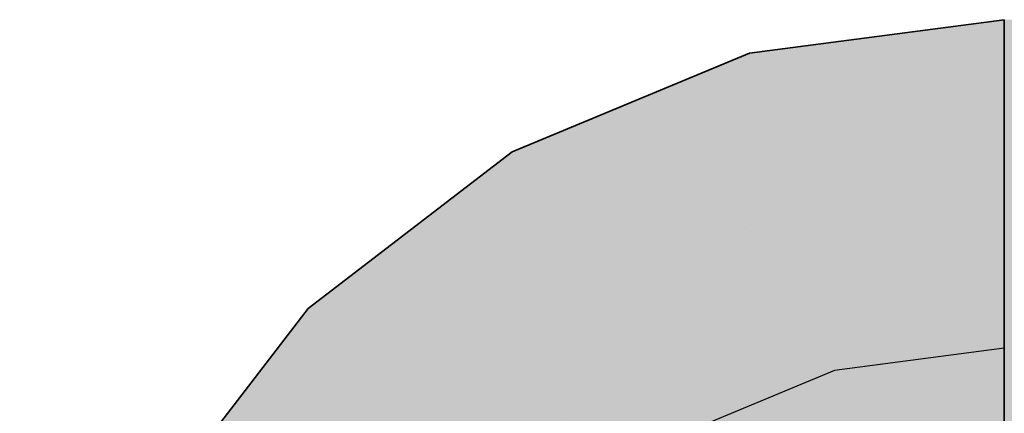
# Model space of a CAD drawing. Extents: x -350 to 540, y -53 to 541.
# Tile 95 of 256: x -212.83 to -209.83, y 158.03 to 159.23. Entities that reach past the tile are written whole.
import ezdxf
from ezdxf.lldxf.tags import DXFTag

# ---------------------------------------------------------------- set-up
doc = ezdxf.new("R2010")
doc.units = 0
doc.layers.get('0').update_dxf_attribs({"lineweight": 35})
doc.layers.add('L_Abluft', color=7, linetype='Continuous', lineweight=35, true_color=0xf7d209)
doc.layers.add('L_Abluft-Shading', color=7, linetype='Continuous', lineweight=35, true_color=0xf7d209)
tags = doc.linetypes.add('STRICHPUNKT2', pattern=[12.7, 6.35, -3.175, 0, -3.175]).pattern_tags.tags
tags[10:11] = [DXFTag(74, 4), DXFTag(75, 0), DXFTag(340, '0'), DXFTag(46, 0.0), DXFTag(50, 0.0), DXFTag(44, 0.0), DXFTag(45, 0.0)]
tags[8:9] = [DXFTag(74, 4), DXFTag(75, 0), DXFTag(340, '0'), DXFTag(46, 0.0), DXFTag(50, 0.0), DXFTag(44, 0.0), DXFTag(45, 0.0)]
tags[6:7] = [DXFTag(74, 4), DXFTag(75, 0), DXFTag(340, '0'), DXFTag(46, 0.0), DXFTag(50, 0.0), DXFTag(44, 0.0), DXFTag(45, 0.0)]
tags[4:5] = [DXFTag(74, 4), DXFTag(75, 0), DXFTag(340, '0'), DXFTag(46, 0.0), DXFTag(50, 0.0), DXFTag(44, 0.0), DXFTag(45, 0.0)]

# ---------------------------------------------------------------- blocks, each defined once
blk = doc.blocks.new('Shading-A06HSWG0NL', base_point=(-203.6845, 158.9347))
at = {"layer": 'L_Abluft-Shading', "color": 44, "true_color": 0x8b7605}
for points in [[(-209.8311, 159.1936), (-203.8551, 159.1936), (-209.8311, 159.2276)], [(-203.8551, 159.1936), (-209.8311, 159.2276), (-203.9058, 159.2276)]]:
    blk.add_solid(points, dxfattribs=at)
at = {"layer": 'L_Abluft-Shading', "color": 54, "true_color": 0xaa9106}
for points in [[(-209.8311, 159.0937), (-203.7796, 159.0937), (-209.8311, 159.1936)], [(-203.7796, 159.0937), (-209.8311, 159.1936), (-203.8551, 159.1936)]]:
    blk.add_solid(points, dxfattribs=at)
at = {"layer": 'L_Abluft-Shading', "color": 42, "true_color": 0xc6a807}
for points in [[(-209.8311, 158.9347), (-203.6845, 158.9347), (-209.8311, 159.0937)], [(-203.6845, 158.9347), (-209.8311, 159.0937), (-203.7796, 159.0937)]]:
    blk.add_solid(points, dxfattribs=at)
at = {"layer": 'L_Abluft-Shading', "color": 52, "true_color": 0xddbc08}
for points in [[(-209.8311, 158.7276), (-203.5763, 158.7276), (-209.8311, 158.9347)], [(-203.5763, 158.7276), (-209.8311, 158.9347), (-203.6845, 158.9347)]]:
    blk.add_solid(points, dxfattribs=at)
at = {"layer": 'L_Abluft-Shading', "color": 40, "true_color": 0xedca08}
for points in [[(-203.4866, 158.538), (-203.5763, 158.7276), (-209.8311, 158.7276)], [(-209.8311, 158.538), (-203.4866, 158.538), (-209.8311, 158.7276)], [(-209.8311, 158.4865), (-204.0027, 158.4865), (-209.8311, 158.538)], [(-204.0027, 158.4865), (-209.8311, 158.538), (-203.4866, 158.538)]]:
    blk.add_solid(points, dxfattribs=at)
at = {"layer": 'L_Abluft-Shading', "color": 40, "true_color": 0xf5d108}
for points in [[(-204.5788, 158.4176), (-204.0027, 158.4865), (-209.8311, 158.4865)], [(-209.8311, 158.4176), (-204.5788, 158.4176), (-209.8311, 158.4865)], [(-209.8311, 158.2276), (-206.1672, 158.2276), (-209.8311, 158.4176)], [(-206.1672, 158.2276), (-209.8311, 158.4176), (-204.5788, 158.4176)], [(-203.3445, 158.213), (-203.3503, 158.2276), (-209.8311, 158.2276)], [(-209.8311, 158.213), (-203.3445, 158.213), (-209.8311, 158.2276)], [(-209.8311, 157.9688), (-205.1672, 157.9688), (-209.8311, 158.213)], [(-205.1672, 157.9688), (-209.8311, 158.213), (-203.3445, 158.213)]]:
    blk.add_solid(points, dxfattribs=at)
blk = doc.blocks.new('Shading-A06HSWGANL', base_point=(-209.8311, 159.0937))
at = {"layer": 'L_Abluft-Shading', "color": 44, "true_color": 0x8b7605}
for points in [[(-209.8311, 159.1936), (-210.0899, 159.1936), (-209.8311, 159.2276)], [(-210.3487, 159.1254), (-210.6076, 159.1254), (-209.8311, 159.1936)], [(-210.6076, 159.1254), (-209.8311, 159.1936), (-210.0899, 159.1936)], [(-210.5988, 159.0925), (-210.687, 159.0925), (-210.6076, 159.1254)], [(-210.5988, 159.0925), (-210.3487, 159.1254), (-210.6076, 159.1254)], [(-211.2429, 158.8257), (-211.3311, 158.8257), (-210.5988, 159.0925)], [(-211.3311, 158.8257), (-210.5988, 159.0925), (-210.687, 159.0925)], [(-211.3141, 158.7962), (-211.3696, 158.7962), (-211.3311, 158.8257)], [(-211.3141, 158.7962), (-211.2429, 158.8257), (-211.3311, 158.8257)], [(-211.8969, 158.349), (-211.9524, 158.349), (-211.3141, 158.7962)], [(-211.9524, 158.349), (-211.3141, 158.7962), (-211.3696, 158.7962)], [(-211.9283, 158.3249), (-211.9709, 158.3249), (-211.9524, 158.349)], [(-211.9283, 158.3249), (-211.8969, 158.349), (-211.9524, 158.349)], [(-212.3866, 157.7276), (-212.4292, 157.7276), (-211.9283, 158.3249)], [(-212.4292, 157.7276), (-211.9283, 158.3249), (-211.9709, 158.3249)]]:
    blk.add_solid(points, dxfattribs=at)
at = {"layer": 'L_Abluft-Shading', "color": 54, "true_color": 0xaa9006}
for points in [[(-209.8311, 159.0937), (-210.5899, 159.0937), (-209.8311, 159.1936)], [(-210.5729, 158.996), (-210.8317, 158.996), (-210.5988, 159.0925)], [(-209.8399, 159.0925), (-210.5988, 159.0925), (-209.8311, 159.0937)], [(-210.5988, 159.0925), (-209.8311, 159.0937), (-210.5899, 159.0937)], [(-210.5729, 158.996), (-209.8399, 159.0925), (-210.5988, 159.0925)], [(-211.0553, 158.7962), (-211.3141, 158.7962), (-210.5729, 158.996)], [(-211.3141, 158.7962), (-210.5729, 158.996), (-210.8317, 158.996)], [(-211.2641, 158.7097), (-211.4268, 158.7097), (-211.3141, 158.7962)], [(-211.2641, 158.7097), (-211.0553, 158.7962), (-211.3141, 158.7962)], [(-211.7656, 158.3249), (-211.9283, 158.3249), (-211.2641, 158.7097)], [(-211.9283, 158.3249), (-211.2641, 158.7097), (-211.4268, 158.7097)], [(-211.8577, 158.2542), (-211.9826, 158.2542), (-211.9283, 158.3249)], [(-211.8577, 158.2542), (-211.7656, 158.3249), (-211.9283, 158.3249)], [(-212.2748, 157.7106), (-212.3997, 157.7106), (-211.8577, 158.2542)], [(-212.3997, 157.7106), (-211.8577, 158.2542), (-211.9826, 158.2542)]]:
    blk.add_solid(points, dxfattribs=at)
at = {"layer": 'L_Abluft-Shading', "color": 42, "true_color": 0xc6a807}
for points in [[(-209.8311, 158.996), (-210.5729, 158.996), (-209.8311, 159.0937)], [(-210.5318, 158.8425), (-210.9435, 158.8425), (-210.5729, 158.996)], [(-210.5565, 158.9347), (-209.8311, 158.996), (-210.5729, 158.996)], [(-209.8311, 158.9347), (-210.5565, 158.9347), (-209.8311, 158.996)], [(-210.5318, 158.8425), (-209.8311, 158.9347), (-210.5565, 158.9347)], [(-210.8524, 158.7097), (-211.2641, 158.7097), (-210.5318, 158.8425)], [(-211.2641, 158.7097), (-210.5318, 158.8425), (-210.9435, 158.8425)], [(-211.1847, 158.5721), (-211.4435, 158.5721), (-211.2641, 158.7097)], [(-211.1847, 158.5721), (-210.8524, 158.7097), (-211.2641, 158.7097)], [(-211.5989, 158.2542), (-211.8577, 158.2542), (-211.1847, 158.5721)], [(-211.8577, 158.2542), (-211.1847, 158.5721), (-211.4435, 158.5721)], [(-211.7453, 158.1418), (-211.9439, 158.1418), (-211.8577, 158.2542)], [(-211.7453, 158.1418), (-211.5989, 158.2542), (-211.8577, 158.2542)], [(-212.1146, 157.6606), (-212.3132, 157.6606), (-211.7453, 158.1418)], [(-212.3132, 157.6606), (-211.7453, 158.1418), (-211.9439, 158.1418)]]:
    blk.add_solid(points, dxfattribs=at)
at = {"layer": 'L_Abluft-Shading', "color": 52, "true_color": 0xddbc08}
for points in [[(-209.8311, 158.8425), (-210.5318, 158.8425), (-209.8311, 158.9347)], [(-210.4782, 158.6424), (-211.0147, 158.6424), (-210.5318, 158.8425)], [(-210.501, 158.7276), (-209.8311, 158.8425), (-210.5318, 158.8425)], [(-209.8311, 158.7276), (-210.501, 158.7276), (-209.8311, 158.8425)], [(-210.4782, 158.6424), (-209.8311, 158.7276), (-210.501, 158.7276)], [(-210.6481, 158.5721), (-211.1847, 158.5721), (-210.4782, 158.6424)], [(-211.1847, 158.5721), (-210.4782, 158.6424), (-211.0147, 158.6424)], [(-211.0811, 158.3927), (-211.4184, 158.3927), (-211.1847, 158.5721)], [(-211.0811, 158.3927), (-210.6481, 158.5721), (-211.1847, 158.5721)], [(-211.408, 158.1418), (-211.7453, 158.1418), (-211.0811, 158.3927)], [(-211.7453, 158.1418), (-211.0811, 158.3927), (-211.4184, 158.3927)], [(-211.5989, 157.9954), (-211.8577, 157.9954), (-211.7453, 158.1418)], [(-211.5989, 157.9954), (-211.408, 158.1418), (-211.7453, 158.1418)]]:
    blk.add_solid(points, dxfattribs=at)
at = {"layer": 'L_Abluft-Shading', "color": 40, "true_color": 0xedc908}
for points in [[(-209.8311, 158.6424), (-210.4782, 158.6424), (-209.8311, 158.7276)], [(-210.4157, 158.4095), (-211.0406, 158.4095), (-210.4782, 158.6424)], [(-210.4364, 158.4865), (-209.8311, 158.6424), (-210.4782, 158.6424)], [(-209.8311, 158.4865), (-210.4364, 158.4865), (-209.8311, 158.6424)], [(-210.4157, 158.4095), (-209.8311, 158.4865), (-210.4364, 158.4865)], [(-210.4563, 158.3927), (-211.0811, 158.3927), (-210.4157, 158.4095)], [(-211.0811, 158.3927), (-210.4157, 158.4095), (-211.0406, 158.4095)], [(-210.9605, 158.1838), (-211.3533, 158.1838), (-211.0811, 158.3927)], [(-210.9605, 158.1838), (-210.4563, 158.3927), (-211.0811, 158.3927)], [(-211.2061, 157.9954), (-211.5989, 157.9954), (-210.9605, 158.1838)], [(-211.5989, 157.9954), (-210.9605, 158.1838), (-211.3533, 158.1838)]]:
    blk.add_solid(points, dxfattribs=at)
at = {"layer": 'L_Abluft-Shading', "color": 40, "true_color": 0xf5d108}
for points in [[(-209.8311, 158.4095), (-210.4157, 158.4095), (-209.8311, 158.4865)], [(-210.3577, 158.193), (-210.9385, 158.193), (-210.4157, 158.4095)], [(-210.367, 158.2276), (-209.8311, 158.4095), (-210.4157, 158.4095)], [(-209.8311, 158.2276), (-210.367, 158.2276), (-209.8311, 158.4095)], [(-210.3577, 158.193), (-209.8311, 158.2276), (-210.367, 158.2276)], [(-210.0945, 158.193), (-210.3577, 158.193), (-209.8311, 158.2276)], [(-209.8311, 158.1595), (-210.3488, 158.1595), (-209.8311, 158.2276)], [(-210.4035, 158.1838), (-210.9605, 158.1838), (-210.3577, 158.193)], [(-210.9605, 158.1838), (-210.3577, 158.193), (-210.9385, 158.193)], [(-210.3547, 158.1816), (-210.4146, 158.1816), (-210.3577, 158.193)], [(-210.3488, 158.1595), (-210.0945, 158.193), (-210.3577, 158.193)], [(-210.9029, 158.084), (-211.0906, 158.084), (-210.9605, 158.1838)], [(-210.9029, 158.084), (-210.4035, 158.1838), (-210.9605, 158.1838)], [(-210.4847, 158.1032), (-210.8071, 158.1032), (-210.4146, 158.1816)], [(-210.3488, 158.1595), (-210.4344, 158.1595), (-210.3547, 158.1816)], [(-210.4344, 158.1595), (-210.3547, 158.1816), (-210.4146, 158.1816)], [(-210.3337, 158.1032), (-210.4847, 158.1032), (-210.3488, 158.1595)], [(-210.4847, 158.1032), (-210.3488, 158.1595), (-210.4344, 158.1595)], [(-210.2977, 157.9688), (-209.8311, 158.1595), (-210.3488, 158.1595)], [(-209.8311, 157.9688), (-210.2977, 157.9688), (-209.8311, 158.1595)], [(-210.5309, 158.084), (-210.9029, 158.084), (-210.4847, 158.1032)], [(-210.9029, 158.084), (-210.4847, 158.1032), (-210.8071, 158.1032)], [(-210.5735, 157.9597), (-210.8311, 157.9597), (-210.4847, 158.1032)], [(-210.6014, 157.9054), (-210.6071, 157.9054), (-210.4847, 158.1032)], [(-210.2818, 157.9095), (-210.599, 157.9095), (-210.3337, 158.1032)], [(-210.599, 157.9095), (-210.3337, 158.1032), (-210.4847, 158.1032)], [(-211.2407, 157.9688), (-210.9029, 158.084), (-211.0906, 158.084)], [(-210.8364, 157.9688), (-211.2407, 157.9688), (-210.9029, 158.084)], [(-210.8311, 157.9597), (-210.5309, 158.084), (-210.9029, 158.084)]]:
    blk.add_solid(points, dxfattribs=at)
blk = doc.blocks.new('Bogen-A06HSWMANL', base_point=(-212.8311, 156.2276))
at = {"color": 0, "linetype": 'ByBlock', "lineweight": -2, "ltscale": 0.35}
for p, q in [((-209.8311, 159.2276), (-210.6076, 159.1254)), ((-209.8311, 159.2276), (-209.8311, 159.1936)), ((-209.8311, 159.1936), (-209.8311, 159.0937)), ((-210.6076, 159.1254), (-211.3311, 158.8257)), ((-209.8311, 159.0937), (-209.8311, 158.9347)), ((-209.8311, 158.9347), (-209.8311, 158.7276)), ((-211.3311, 158.8257), (-211.9524, 158.3489)), ((-209.8311, 158.7276), (-209.8311, 158.4864)), ((-209.8311, 158.4864), (-209.8311, 158.2276)), ((-211.9524, 158.3489), (-212.4292, 157.7276)), ((-209.8311, 158.2276), (-209.8311, 157.9688)), ((-209.8311, 157.9688), (-209.8311, 157.7276)), ((-212.4292, 157.7276), (-212.7289, 157.0041)), ((-209.8311, 157.7276), (-209.8311, 157.5205)), ((-209.8311, 157.5205), (-209.8311, 157.3616)), ((-209.8311, 157.3616), (-209.8311, 157.2617)), ((-209.8311, 157.2617), (-209.8311, 157.2276)), ((-209.8311, 157.2276), (-210.0899, 157.1936)), ((-210.0899, 157.1936), (-210.3311, 157.0937)), ((-210.3311, 157.0937), (-210.5382, 156.9347)), ((-212.7289, 157.0041), (-212.8311, 156.2276)), ((-210.5382, 156.9347), (-210.6971, 156.7276)), ((-210.6971, 156.7276), (-210.797, 156.4864)), ((-210.797, 156.4864), (-210.8311, 156.2276)), ((-212.8311, 156.2276), (-212.797, 156.2276)), ((-212.797, 156.2276), (-212.6971, 156.2276)), ((-212.6971, 156.2276), (-212.5382, 156.2276)), ((-212.5382, 156.2276), (-212.3311, 156.2276)), ((-212.3311, 156.2276), (-212.0899, 156.2276)), ((-212.0899, 156.2276), (-211.8311, 156.2276)), ((-211.8311, 156.2276), (-211.5723, 156.2276)), ((-211.5723, 156.2276), (-211.3311, 156.2276)), ((-211.3311, 156.2276), (-211.124, 156.2276)), ((-211.124, 156.2276), (-210.9651, 156.2276)), ((-210.9651, 156.2276), (-210.8652, 156.2276)), ((-210.8652, 156.2276), (-210.8311, 156.2276))]:
    blk.add_line(p, q, dxfattribs=at)
at = {"color": 0, "linetype": 'STRICHPUNKT2', "lineweight": 25, "ltscale": 0.25}
for p, q in [((-209.8311, 158.2276), (-210.3488, 158.1595)), ((-210.3488, 158.1595), (-210.8311, 157.9597)), ((-210.8311, 157.9597), (-211.2453, 157.6418)), ((-211.2453, 157.6418), (-211.5632, 157.2276)), ((-211.5632, 157.2276), (-211.763, 156.7453)), ((-211.763, 156.7453), (-211.8311, 156.2276))]:
    blk.add_line(p, q, dxfattribs=at)

msp = doc.modelspace()

# ---------------------------------------------------------------- block references
at = {"layer": 'L_Abluft'}
for name, p in [('Shading-A06HSWGANL', (-209.8311, 159.0937)), ('Shading-A06HSWG0NL', (-203.6845, 158.9347))]:
    msp.add_blockref(name, p, dxfattribs=at)
at = {"layer": 'L_Abluft', "ltscale": 0.35}
msp.add_blockref('Bogen-A06HSWMANL', (-212.8311, 156.2276), dxfattribs=at)

doc.saveas('drawing.dxf')
